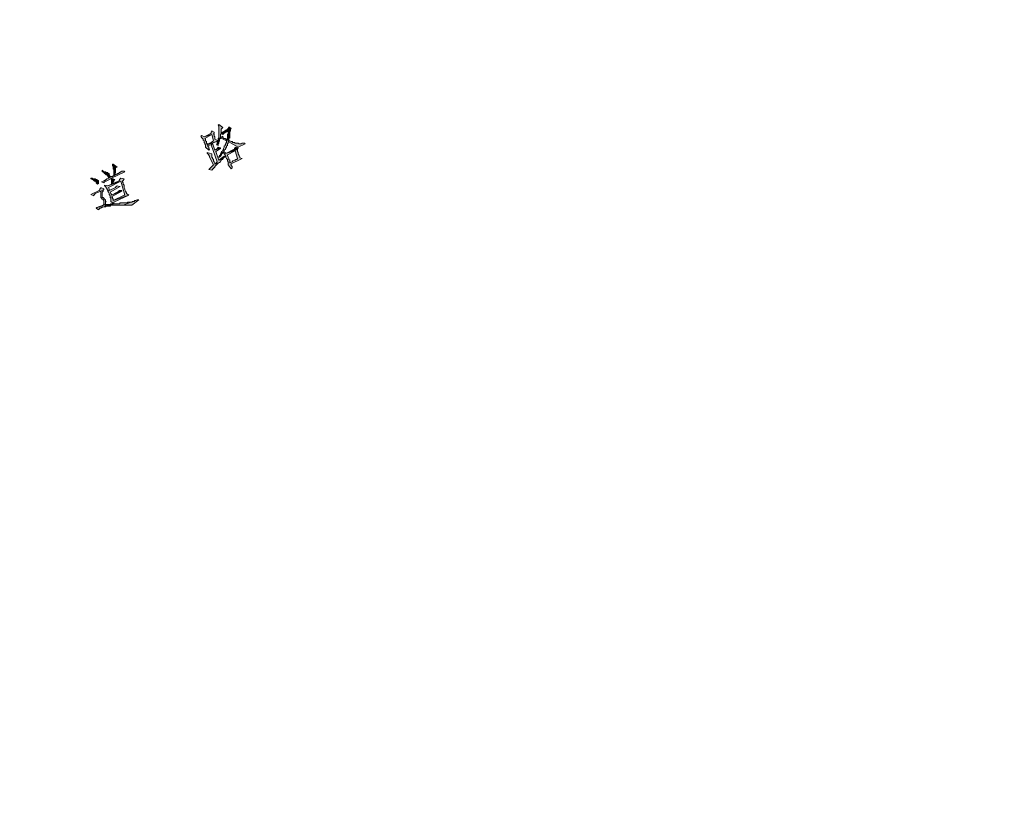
# Model space of a CAD drawing. Extents: x 566443 to 590371, y 3845226 to 3876576.
# Tile 130 of 221: x 586536 to 586590, y 3853968 to 3854011. Entities that reach past the tile are written whole.
import ezdxf

# ---------------------------------------------------------------- set-up
doc = ezdxf.new("R2010")
doc.units = 0
doc.layers.add('C00-00-00', color=7, linetype='CONTINUOUS')

msp = doc.modelspace()

# ---------------------------------------------------------------- hatches: boundary and pattern name
at = {"layer": 'C00-00-00'}
h = msp.add_hatch(color=256, dxfattribs=at)
h.dxf.hatch_style = 2
h.paths.add_polyline_path([(586547.005, 3854005.168), (586546.963, 3854005.126), (586547.005, 3854005.083), (586547.005, 3854004.448), (586546.963, 3854004.406), (586547.09, 3854004.448), (586547.09, 3854004.618), (586547.132, 3854004.66), (586547.64, 3854004.872), (586547.132, 3854004.702), (586547.132, 3854004.914), (586547.174, 3854004.956), (586547.217, 3854004.999)])
h = msp.add_hatch(color=256, dxfattribs=at)
h.dxf.hatch_style = 2
h.paths.add_polyline_path([(586546.074, 3854004.575), (586546.031, 3854004.533), (586546.074, 3854004.448), (586546.116, 3854004.406), (586546.158, 3854004.364), (586546.158, 3854004.321), (586546.201, 3854004.279), (586546.201, 3854004.194), (586546.243, 3854004.152), (586546.243, 3854004.11), (586546.285, 3854004.067), (586546.285, 3854003.94), (586546.455, 3854003.771), (586546.497, 3854003.813), (586546.455, 3854003.856), (586546.455, 3854003.94), (586546.412, 3854003.983), (586546.412, 3854004.025), (586546.582, 3854004.067), (586546.666, 3854004.152), (586546.963, 3854004.279), (586546.37, 3854004.067), (586546.37, 3854004.11), (586546.328, 3854004.152), (586546.328, 3854004.237), (586546.285, 3854004.279), (586546.285, 3854004.364), (586546.243, 3854004.406), (586546.624, 3854004.618), (586546.201, 3854004.491)])
h = msp.add_hatch(color=256, dxfattribs=at)
h.dxf.hatch_style = 2
h.paths.add_polyline_path([(586546.624, 3854004.829), (586546.624, 3854004.787), (586546.582, 3854004.745), (586546.582, 3854004.702), (586546.539, 3854004.66), (586546.201, 3854004.491), (586546.624, 3854004.618), (586546.709, 3854004.279), (586546.666, 3854004.237), (586546.582, 3854004.194), (586546.539, 3854004.152), (586546.497, 3854004.152), (586546.412, 3854004.11), (586546.37, 3854004.067), (586546.963, 3854004.279), (586546.793, 3854004.364), (586546.793, 3854004.491), (586546.751, 3854004.533), (586546.751, 3854004.618), (586546.709, 3854004.66), (586546.751, 3854004.702), (586546.751, 3854004.745)])
h = msp.add_hatch(color=256, dxfattribs=at)
h.dxf.hatch_style = 2
h.paths.add_polyline_path([(586547.217, 3854004.533), (586547.09, 3854004.448), (586546.963, 3854004.406), (586547.09, 3854004.448), (586547.428, 3854004.279), (586547.428, 3854004.194), (586547.386, 3854004.152), (586547.386, 3854004.11), (586547.344, 3854004.067), (586547.344, 3854004.025), (586547.301, 3854003.983), (586547.301, 3854003.94), (586547.259, 3854003.856), (586547.259, 3854003.813), (586547.217, 3854003.771), (586547.217, 3854003.729), (586547.174, 3854003.686), (586547.132, 3854003.644), (586547.259, 3854003.644), (586547.301, 3854003.602), (586547.301, 3854003.559), (586547.894, 3854003.729), (586548.021, 3854003.305), (586547.979, 3854003.263), (586547.936, 3854003.263), (586547.894, 3854003.221), (586547.852, 3854003.221), (586547.767, 3854003.178), (586547.725, 3854003.136), (586547.64, 3854003.094), (586547.513, 3854003.051), (586547.513, 3854002.967), (586547.682, 3854002.755), (586547.725, 3854002.797), (586547.725, 3854002.882), (586547.682, 3854002.924), (586547.682, 3854003.009), (586547.64, 3854003.009), (586548.275, 3854003.305), (586548.148, 3854003.348), (586548.148, 3854003.39), (586548.106, 3854003.475), (586548.063, 3854003.559), (586548.063, 3854003.644), (586548.021, 3854003.686), (586548.021, 3854003.813), (586547.428, 3854003.602), (586547.259, 3854003.686), (586547.301, 3854003.729), (586547.301, 3854003.771), (586547.344, 3854003.813), (586547.386, 3854003.856), (586547.386, 3854003.898), (586547.428, 3854003.94), (586547.428, 3854003.983), (586547.471, 3854004.025), (586547.471, 3854004.11), (586547.513, 3854004.152), (586547.513, 3854004.237), (586547.598, 3854004.279), (586547.555, 3854004.279), (586547.555, 3854004.321), (586547.428, 3854004.321), (586547.386, 3854004.364), (586547.344, 3854004.406), (586547.259, 3854004.406), (586547.259, 3854004.448), (586547.217, 3854004.448)])
h = msp.add_hatch(color=256, dxfattribs=at)
h.dxf.hatch_style = 2
h.paths.add_polyline_path([(586547.555, 3854005.041), (586547.513, 3854004.956), (586547.471, 3854004.914), (586547.471, 3854004.872), (586547.428, 3854004.872), (586547.132, 3854004.702), (586547.64, 3854004.872), (586547.682, 3854004.956)])
h = msp.add_hatch(color=256, dxfattribs=at)
h.dxf.hatch_style = 2
h.paths.add_polyline_path([(586547.64, 3854004.872), (586547.132, 3854004.66), (586547.513, 3854004.829), (586547.513, 3854004.66), (586547.471, 3854004.618), (586547.471, 3854004.406), (586547.428, 3854004.364), (586547.428, 3854004.321), (586547.555, 3854004.321), (586547.555, 3854004.406), (586547.598, 3854004.448), (586547.598, 3854004.787), (586547.64, 3854004.829)])
h = msp.add_hatch(color=256, dxfattribs=at)
h.dxf.hatch_style = 2
h.paths.add_polyline_path([(586547.132, 3854004.66), (586547.217, 3854004.618), (586547.259, 3854004.66), (586547.301, 3854004.702), (586547.513, 3854004.829)])
h = msp.add_hatch(color=256, dxfattribs=at)
h.dxf.hatch_style = 2
h.paths.add_polyline_path([(586546.666, 3854004.152), (586546.582, 3854004.067), (586546.92, 3854003.136), (586546.793, 3854003.009), (586547.047, 3854003.094), (586547.09, 3854003.136), (586547.132, 3854003.221), (586547.217, 3854003.263), (586547.005, 3854003.221), (586546.836, 3854003.686), (586547.09, 3854003.856), (586547.09, 3854003.898), (586546.793, 3854003.771)])
h = msp.add_hatch(color=256, dxfattribs=at)
h.dxf.hatch_style = 2
h.paths.add_polyline_path([(586546.963, 3854004.406), (586546.963, 3854004.321), (586546.92, 3854004.237), (586546.92, 3854004.11), (586546.878, 3854004.067), (586546.963, 3854004.025), (586546.963, 3854004.11), (586547.005, 3854004.152), (586547.005, 3854004.194), (586547.047, 3854004.279), (586547.047, 3854004.364), (586547.09, 3854004.406), (586547.09, 3854004.448)])
h = msp.add_hatch(color=256, dxfattribs=at)
h.dxf.hatch_style = 2
h.paths.add_polyline_path([(586547.598, 3854004.279), (586547.513, 3854004.237), (586548.063, 3854003.94), (586548.444, 3854004.11), (586548.402, 3854004.152), (586548.275, 3854004.152), (586548.233, 3854004.11), (586548.106, 3854004.11), (586548.063, 3854004.152), (586547.894, 3854004.152), (586547.852, 3854004.194), (586547.767, 3854004.194), (586547.725, 3854004.237), (586547.682, 3854004.237)])
h = msp.add_hatch(color=256, dxfattribs=at)
h.dxf.hatch_style = 2
h.paths.add_polyline_path([(586546.37, 3854003.644), (586546.37, 3854003.602), (586546.412, 3854003.559), (586546.455, 3854003.517), (586546.455, 3854003.475), (586546.497, 3854003.432), (586546.497, 3854003.39), (586546.709, 3854002.967), (586546.455, 3854002.713), (586546.624, 3854002.67), (586546.666, 3854002.713), (586546.666, 3854002.755), (586546.709, 3854002.755), (586546.709, 3854002.797), (586546.751, 3854002.797), (586546.793, 3854002.84), (586546.793, 3854002.882), (586546.836, 3854002.924), (586546.878, 3854002.967), (586546.92, 3854003.009), (586546.963, 3854003.051), (586547.047, 3854003.094), (586546.793, 3854003.009), (586546.793, 3854003.051), (586546.751, 3854003.136), (586546.709, 3854003.178), (586546.709, 3854003.263), (586546.666, 3854003.305), (586546.666, 3854003.348), (586546.624, 3854003.39), (586546.624, 3854003.559)])
h = msp.add_hatch(color=256, dxfattribs=at)
h.dxf.hatch_style = 2
h.paths.add_polyline_path([(586546.963, 3854003.94), (586546.92, 3854003.856), (586546.878, 3854003.813), (586546.836, 3854003.813), (586546.793, 3854003.771), (586547.09, 3854003.898)])
h = msp.add_hatch(color=256, dxfattribs=at)
h.dxf.hatch_style = 2
h.paths.add_polyline_path([(586547.132, 3854003.644), (586547.09, 3854003.559), (586547.09, 3854003.517), (586547.047, 3854003.475), (586547.005, 3854003.39), (586547.047, 3854003.39), (586547.09, 3854003.432), (586547.132, 3854003.475), (586547.174, 3854003.559), (586547.217, 3854003.602), (586547.217, 3854003.644), (586547.259, 3854003.644)])
h = msp.add_hatch(color=256, dxfattribs=at)
h.dxf.hatch_style = 2
h.paths.add_polyline_path([(586547.301, 3854003.559), (586547.344, 3854003.517), (586547.344, 3854003.475), (586547.386, 3854003.432), (586547.386, 3854003.39), (586547.428, 3854003.305), (586547.471, 3854003.263), (586547.471, 3854003.178), (586547.513, 3854003.136), (586547.513, 3854003.051), (586547.64, 3854003.094), (586547.598, 3854003.136), (586547.598, 3854003.221), (586547.555, 3854003.263), (586547.555, 3854003.305), (586547.513, 3854003.39), (586547.471, 3854003.475), (586547.471, 3854003.517), (586547.894, 3854003.729)])
h = msp.add_hatch(color=256, dxfattribs=at)
h.dxf.hatch_style = 2
h.paths.add_polyline_path([(586547.894, 3854003.94), (586547.894, 3854003.898), (586547.852, 3854003.856), (586547.852, 3854003.813), (586547.809, 3854003.813), (586547.428, 3854003.602), (586548.021, 3854003.813), (586548.063, 3854003.898)])
h = msp.add_hatch(color=256, dxfattribs=at)
h.dxf.hatch_style = 2
h.paths.add_polyline_path([(586541.248, 3854003.009), (586541.205, 3854003.009), (586541.205, 3854002.967), (586541.205, 3854002.924), (586541.248, 3854002.882), (586541.248, 3854002.755), (586541.29, 3854002.713), (586541.29, 3854002.374), (586541.332, 3854002.416), (586541.332, 3854002.459), (586541.375, 3854002.543), (586541.375, 3854002.797), (586541.417, 3854002.84), (586541.459, 3854002.84)])
h = msp.add_hatch(color=256, dxfattribs=at)
h.dxf.hatch_style = 2
h.paths.add_polyline_path([(586547.301, 3854003.432), (586547.005, 3854003.221), (586547.217, 3854003.263), (586547.259, 3854003.348), (586547.344, 3854003.39)])
h = msp.add_hatch(color=256, dxfattribs=at)
h.dxf.hatch_style = 2
h.paths.add_polyline_path([(586541.713, 3854002.628), (586541.671, 3854002.586), (586541.629, 3854002.586), (586541.629, 3854002.543), (586541.586, 3854002.543), (586541.544, 3854002.501), (586541.502, 3854002.501), (586541.459, 3854002.459), (586541.417, 3854002.459), (586541.375, 3854002.416), (586541.332, 3854002.416), (586541.29, 3854002.374), (586541.248, 3854002.374), (586541.205, 3854002.332), (586541.121, 3854002.332), (586541.078, 3854002.289), (586540.994, 3854002.247), (586540.909, 3854002.205), (586540.867, 3854002.162), (586540.782, 3854002.12), (586540.697, 3854002.078), (586540.613, 3854002.035), (586540.74, 3854001.993), (586540.782, 3854002.035), (586540.824, 3854002.078), (586540.867, 3854002.078), (586541.121, 3854002.205), (586541.163, 3854002.247), (586541.883, 3854002.586), (586541.84, 3854002.628)])
h = msp.add_hatch(color=256, dxfattribs=at)
h.dxf.hatch_style = 2
h.paths.add_polyline_path([(586540.655, 3854002.67), (586540.655, 3854002.586), (586540.697, 3854002.586), (586540.74, 3854002.543), (586540.782, 3854002.501), (586540.824, 3854002.459), (586540.867, 3854002.416), (586540.909, 3854002.416), (586540.951, 3854002.374), (586540.951, 3854002.332), (586540.994, 3854002.289), (586540.994, 3854002.247), (586541.078, 3854002.289), (586541.078, 3854002.332), (586541.036, 3854002.416), (586541.036, 3854002.501), (586540.951, 3854002.501), (586540.951, 3854002.543), (586540.909, 3854002.543), (586540.867, 3854002.543), (586540.824, 3854002.586), (586540.782, 3854002.586), (586540.697, 3854002.628)])
h = msp.add_hatch(color=256, dxfattribs=at)
h.dxf.hatch_style = 2
h.paths.add_polyline_path([(586540.02, 3854002.247), (586540.02, 3854002.205), (586540.105, 3854002.162), (586540.147, 3854002.162), (586540.189, 3854002.12), (586540.232, 3854002.078), (586540.274, 3854002.078), (586540.316, 3854002.035), (586540.316, 3854001.993), (586540.359, 3854001.951), (586540.401, 3854001.908), (586540.443, 3854001.951), (586540.443, 3854002.12), (586540.401, 3854002.12), (586540.359, 3854002.162), (586540.316, 3854002.162), (586540.274, 3854002.205), (586540.147, 3854002.205), (586540.105, 3854002.247)])
h = msp.add_hatch(color=256, dxfattribs=at)
h.dxf.hatch_style = 2
h.paths.add_polyline_path([(586540.782, 3854001.866), (586540.782, 3854001.824), (586540.824, 3854001.781), (586540.867, 3854001.739), (586540.867, 3854001.697), (586540.909, 3854001.697), (586540.909, 3854001.654), (586540.951, 3854001.57), (586540.951, 3854001.527), (586541.036, 3854001.57), (586541.036, 3854001.654), (586540.994, 3854001.739), (586541.671, 3854002.078), (586540.951, 3854001.824)])
h = msp.add_hatch(color=256, dxfattribs=at)
h.dxf.hatch_style = 2
h.paths.add_polyline_path([(586541.671, 3854002.247), (586541.629, 3854002.205), (586541.586, 3854002.162), (586541.586, 3854002.12), (586541.248, 3854001.951), (586541.163, 3854001.908), (586540.951, 3854001.824), (586541.671, 3854002.078), (586541.883, 3854001.316), (586541.84, 3854001.316), (586541.248, 3854001.019), (586542.094, 3854001.316), (586541.967, 3854001.4), (586541.967, 3854001.443), (586541.925, 3854001.527), (586541.883, 3854001.612), (586541.883, 3854001.654), (586541.84, 3854001.739), (586541.84, 3854001.866), (586541.798, 3854001.908), (586541.798, 3854001.993), (586541.756, 3854002.035), (586541.756, 3854002.078), (586541.798, 3854002.12), (586541.84, 3854002.205)])
h = msp.add_hatch(color=256, dxfattribs=at)
h.dxf.hatch_style = 2
h.paths.add_polyline_path([(586541.163, 3854002.247), (586541.121, 3854002.205), (586541.163, 3854002.205), (586541.163, 3854002.12), (586541.163, 3854001.908), (586541.248, 3854001.951), (586541.248, 3854002.035), (586541.29, 3854002.078), (586541.29, 3854002.12), (586541.332, 3854002.162)])
h = msp.add_hatch(color=256, dxfattribs=at)
h.dxf.hatch_style = 2
h.paths.add_polyline_path([(586540.57, 3854001.739), (586540.57, 3854001.697), (586540.528, 3854001.654), (586540.528, 3854001.612), (586540.486, 3854001.57), (586540.02, 3854001.358), (586540.189, 3854001.273), (586540.189, 3854001.316), (586540.232, 3854001.358), (586540.274, 3854001.4), (586540.57, 3854001.527), (586540.697, 3854001.612), (586540.74, 3854001.612), (586540.74, 3854001.654)])
h = msp.add_hatch(color=256, dxfattribs=at)
h.dxf.hatch_style = 2
h.paths.add_polyline_path([(586540.697, 3854001.612), (586540.57, 3854001.527), (586540.57, 3854001.189), (586540.613, 3854001.146), (586540.655, 3854001.104), (586540.697, 3854001.104), (586540.697, 3854001.062), (586540.74, 3854001.019), (586540.74, 3854000.808), (586540.697, 3854000.765), (586540.359, 3854000.638), (586540.316, 3854000.596), (586540.443, 3854000.511), (586540.443, 3854000.554), (586540.486, 3854000.554), (586540.528, 3854000.596), (586540.57, 3854000.596), (586540.613, 3854000.638), (586540.655, 3854000.638), (586541.121, 3854000.85), (586541.078, 3854000.808), (586540.867, 3854000.808), (586540.824, 3854000.765), (586540.782, 3854000.765), (586540.824, 3854000.85), (586540.824, 3854000.935), (586540.867, 3854000.977), (586540.824, 3854000.977), (586540.824, 3854001.062), (586540.782, 3854001.104), (586540.74, 3854001.146), (586540.697, 3854001.189), (586540.655, 3854001.189), (586540.655, 3854001.273), (586540.655, 3854001.485), (586540.697, 3854001.527)])
h = msp.add_hatch(color=256, dxfattribs=at)
h.dxf.hatch_style = 2
h.paths.add_polyline_path([(586541.459, 3854001.824), (586541.417, 3854001.781), (586541.375, 3854001.739), (586541.036, 3854001.57), (586540.951, 3854001.527), (586540.994, 3854001.485), (586541.036, 3854001.4), (586541.036, 3854001.358), (586541.078, 3854001.273), (586541.078, 3854001.189), (586541.121, 3854001.146), (586541.121, 3854000.977), (586541.29, 3854000.85), (586540.994, 3854000.723), (586541.078, 3854000.723), (586541.121, 3854000.765), (586541.248, 3854000.765), (586541.29, 3854000.765), (586541.798, 3854000.765), (586542.56, 3854001.062), (586542.475, 3854001.019), (586542.433, 3854001.019), (586542.391, 3854000.977), (586542.306, 3854000.977), (586542.264, 3854000.935), (586542.052, 3854000.935), (586542.01, 3854000.892), (586541.629, 3854000.892), (586541.586, 3854000.85), (586541.29, 3854000.85), (586541.29, 3854000.892), (586541.29, 3854000.935), (586542.094, 3854001.316), (586541.248, 3854001.019), (586541.248, 3854001.104), (586541.205, 3854001.146), (586541.205, 3854001.189), (586541.163, 3854001.231), (586541.713, 3854001.527), (586541.163, 3854001.316), (586541.163, 3854001.358), (586541.121, 3854001.4), (586541.078, 3854001.485), (586541.629, 3854001.781), (586541.586, 3854001.781)])
h = msp.add_hatch(color=256, dxfattribs=at)
h.dxf.hatch_style = 2
h.paths.add_polyline_path([(586541.586, 3854001.57), (586541.544, 3854001.527), (586541.502, 3854001.485), (586541.459, 3854001.485), (586541.163, 3854001.316), (586541.713, 3854001.527), (586541.713, 3854001.57)])
h = msp.add_hatch(color=256, dxfattribs=at)
h.dxf.hatch_style = 2
h.paths.add_polyline_path([(586540.57, 3854000.723), (586540.528, 3854000.681), (586540.486, 3854000.681), (586540.401, 3854000.638), (586540.359, 3854000.638), (586540.697, 3854000.765), (586540.655, 3854000.723)])
h = msp.add_hatch(color=256, dxfattribs=at)
h.dxf.hatch_style = 2
h.paths.add_polyline_path([(586541.121, 3854000.85), (586540.655, 3854000.638), (586540.74, 3854000.681), (586540.824, 3854000.681), (586540.867, 3854000.723), (586540.994, 3854000.723), (586541.29, 3854000.85)])
h = msp.add_hatch(color=256, dxfattribs=at)
h.dxf.hatch_style = 2
h.paths.add_polyline_path([(586542.645, 3854001.062), (586542.56, 3854001.062), (586541.798, 3854000.765), (586542.264, 3854000.765)])

# ---------------------------------------------------------------- linework, layer by layer
at = {"layer": 'C00-00-00', "lineweight": 0}
for points in [[(586547.005, 3854005.168), (586546.963, 3854005.126), (586547.005, 3854005.083), (586547.005, 3854004.448), (586546.963, 3854004.406), (586547.09, 3854004.448), (586547.09, 3854004.618), (586547.132, 3854004.66), (586547.64, 3854004.872), (586547.132, 3854004.702), (586547.132, 3854004.914), (586547.174, 3854004.956), (586547.217, 3854004.999)], [(586546.074, 3854004.575), (586546.031, 3854004.533), (586546.074, 3854004.448), (586546.116, 3854004.406), (586546.158, 3854004.364), (586546.158, 3854004.321), (586546.201, 3854004.279), (586546.201, 3854004.194), (586546.243, 3854004.152), (586546.243, 3854004.11), (586546.285, 3854004.067), (586546.285, 3854003.94), (586546.455, 3854003.771), (586546.497, 3854003.813), (586546.455, 3854003.856), (586546.455, 3854003.94), (586546.412, 3854003.983), (586546.412, 3854004.025), (586546.582, 3854004.067), (586546.666, 3854004.152), (586546.963, 3854004.279), (586546.37, 3854004.067), (586546.37, 3854004.11), (586546.328, 3854004.152), (586546.328, 3854004.237), (586546.285, 3854004.279), (586546.285, 3854004.364), (586546.243, 3854004.406), (586546.624, 3854004.618), (586546.201, 3854004.491)], [(586546.624, 3854004.829), (586546.624, 3854004.787), (586546.582, 3854004.745), (586546.582, 3854004.702), (586546.539, 3854004.66), (586546.201, 3854004.491), (586546.624, 3854004.618), (586546.709, 3854004.279), (586546.666, 3854004.237), (586546.582, 3854004.194), (586546.539, 3854004.152), (586546.497, 3854004.152), (586546.412, 3854004.11), (586546.37, 3854004.067), (586546.963, 3854004.279), (586546.793, 3854004.364), (586546.793, 3854004.491), (586546.751, 3854004.533), (586546.751, 3854004.618), (586546.709, 3854004.66), (586546.751, 3854004.702), (586546.751, 3854004.745)], [(586547.217, 3854004.533), (586547.09, 3854004.448), (586546.963, 3854004.406), (586547.09, 3854004.448), (586547.428, 3854004.279), (586547.428, 3854004.194), (586547.386, 3854004.152), (586547.386, 3854004.11), (586547.344, 3854004.067), (586547.344, 3854004.025), (586547.301, 3854003.983), (586547.301, 3854003.94), (586547.259, 3854003.856), (586547.259, 3854003.813), (586547.217, 3854003.771), (586547.217, 3854003.729), (586547.174, 3854003.686), (586547.132, 3854003.644), (586547.259, 3854003.644), (586547.301, 3854003.602), (586547.301, 3854003.559), (586547.894, 3854003.729), (586548.021, 3854003.305), (586547.979, 3854003.263), (586547.936, 3854003.263), (586547.894, 3854003.221), (586547.852, 3854003.221), (586547.767, 3854003.178), (586547.725, 3854003.136), (586547.64, 3854003.094), (586547.513, 3854003.051), (586547.513, 3854002.967), (586547.682, 3854002.755), (586547.725, 3854002.797), (586547.725, 3854002.882), (586547.682, 3854002.924), (586547.682, 3854003.009), (586547.64, 3854003.009), (586548.275, 3854003.305), (586548.148, 3854003.348), (586548.148, 3854003.39), (586548.106, 3854003.475), (586548.063, 3854003.559), (586548.063, 3854003.644), (586548.021, 3854003.686), (586548.021, 3854003.813), (586547.428, 3854003.602), (586547.259, 3854003.686), (586547.301, 3854003.729), (586547.301, 3854003.771), (586547.344, 3854003.813), (586547.386, 3854003.856), (586547.386, 3854003.898), (586547.428, 3854003.94), (586547.428, 3854003.983), (586547.471, 3854004.025), (586547.471, 3854004.11), (586547.513, 3854004.152), (586547.513, 3854004.237), (586547.598, 3854004.279), (586547.555, 3854004.279), (586547.555, 3854004.321), (586547.428, 3854004.321), (586547.386, 3854004.364), (586547.344, 3854004.406), (586547.259, 3854004.406), (586547.259, 3854004.448), (586547.217, 3854004.448)], [(586547.555, 3854005.041), (586547.513, 3854004.956), (586547.471, 3854004.914), (586547.471, 3854004.872), (586547.428, 3854004.872), (586547.132, 3854004.702), (586547.64, 3854004.872), (586547.682, 3854004.956)], [(586547.64, 3854004.872), (586547.132, 3854004.66), (586547.513, 3854004.829), (586547.513, 3854004.66), (586547.471, 3854004.618), (586547.471, 3854004.406), (586547.428, 3854004.364), (586547.428, 3854004.321), (586547.555, 3854004.321), (586547.555, 3854004.406), (586547.598, 3854004.448), (586547.598, 3854004.787), (586547.64, 3854004.829)], [(586547.132, 3854004.66), (586547.217, 3854004.618), (586547.259, 3854004.66), (586547.301, 3854004.702), (586547.513, 3854004.829)], [(586546.666, 3854004.152), (586546.582, 3854004.067), (586546.92, 3854003.136), (586546.793, 3854003.009), (586547.047, 3854003.094), (586547.09, 3854003.136), (586547.132, 3854003.221), (586547.217, 3854003.263), (586547.005, 3854003.221), (586546.836, 3854003.686), (586547.09, 3854003.856), (586547.09, 3854003.898), (586546.793, 3854003.771)], [(586546.963, 3854004.406), (586546.963, 3854004.321), (586546.92, 3854004.237), (586546.92, 3854004.11), (586546.878, 3854004.067), (586546.963, 3854004.025), (586546.963, 3854004.11), (586547.005, 3854004.152), (586547.005, 3854004.194), (586547.047, 3854004.279), (586547.047, 3854004.364), (586547.09, 3854004.406), (586547.09, 3854004.448)], [(586547.598, 3854004.279), (586547.513, 3854004.237), (586548.063, 3854003.94), (586548.444, 3854004.11), (586548.402, 3854004.152), (586548.275, 3854004.152), (586548.233, 3854004.11), (586548.106, 3854004.11), (586548.063, 3854004.152), (586547.894, 3854004.152), (586547.852, 3854004.194), (586547.767, 3854004.194), (586547.725, 3854004.237), (586547.682, 3854004.237)], [(586546.37, 3854003.644), (586546.37, 3854003.602), (586546.412, 3854003.559), (586546.455, 3854003.517), (586546.455, 3854003.475), (586546.497, 3854003.432), (586546.497, 3854003.39), (586546.709, 3854002.967), (586546.455, 3854002.713), (586546.624, 3854002.67), (586546.666, 3854002.713), (586546.666, 3854002.755), (586546.709, 3854002.755), (586546.709, 3854002.797), (586546.751, 3854002.797), (586546.793, 3854002.84), (586546.793, 3854002.882), (586546.836, 3854002.924), (586546.878, 3854002.967), (586546.92, 3854003.009), (586546.963, 3854003.051), (586547.047, 3854003.094), (586546.793, 3854003.009), (586546.793, 3854003.051), (586546.751, 3854003.136), (586546.709, 3854003.178), (586546.709, 3854003.263), (586546.666, 3854003.305), (586546.666, 3854003.348), (586546.624, 3854003.39), (586546.624, 3854003.559)], [(586546.963, 3854003.94), (586546.92, 3854003.856), (586546.878, 3854003.813), (586546.836, 3854003.813), (586546.793, 3854003.771), (586547.09, 3854003.898)], [(586547.132, 3854003.644), (586547.09, 3854003.559), (586547.09, 3854003.517), (586547.047, 3854003.475), (586547.005, 3854003.39), (586547.047, 3854003.39), (586547.09, 3854003.432), (586547.132, 3854003.475), (586547.174, 3854003.559), (586547.217, 3854003.602), (586547.217, 3854003.644), (586547.259, 3854003.644)], [(586547.301, 3854003.559), (586547.344, 3854003.517), (586547.344, 3854003.475), (586547.386, 3854003.432), (586547.386, 3854003.39), (586547.428, 3854003.305), (586547.471, 3854003.263), (586547.471, 3854003.178), (586547.513, 3854003.136), (586547.513, 3854003.051), (586547.64, 3854003.094), (586547.598, 3854003.136), (586547.598, 3854003.221), (586547.555, 3854003.263), (586547.555, 3854003.305), (586547.513, 3854003.39), (586547.471, 3854003.475), (586547.471, 3854003.517), (586547.894, 3854003.729)], [(586547.894, 3854003.94), (586547.894, 3854003.898), (586547.852, 3854003.856), (586547.852, 3854003.813), (586547.809, 3854003.813), (586547.428, 3854003.602), (586548.021, 3854003.813), (586548.063, 3854003.898)], [(586541.248, 3854003.009), (586541.205, 3854003.009), (586541.205, 3854002.967), (586541.205, 3854002.924), (586541.248, 3854002.882), (586541.248, 3854002.755), (586541.29, 3854002.713), (586541.29, 3854002.374), (586541.332, 3854002.416), (586541.332, 3854002.459), (586541.375, 3854002.543), (586541.375, 3854002.797), (586541.417, 3854002.84), (586541.459, 3854002.84)], [(586547.301, 3854003.432), (586547.005, 3854003.221), (586547.217, 3854003.263), (586547.259, 3854003.348), (586547.344, 3854003.39)], [(586541.713, 3854002.628), (586541.671, 3854002.586), (586541.629, 3854002.586), (586541.629, 3854002.543), (586541.586, 3854002.543), (586541.544, 3854002.501), (586541.502, 3854002.501), (586541.459, 3854002.459), (586541.417, 3854002.459), (586541.375, 3854002.416), (586541.332, 3854002.416), (586541.29, 3854002.374), (586541.248, 3854002.374), (586541.205, 3854002.332), (586541.121, 3854002.332), (586541.078, 3854002.289), (586540.994, 3854002.247), (586540.909, 3854002.205), (586540.867, 3854002.162), (586540.782, 3854002.12), (586540.697, 3854002.078), (586540.613, 3854002.035), (586540.74, 3854001.993), (586540.782, 3854002.035), (586540.824, 3854002.078), (586540.867, 3854002.078), (586541.121, 3854002.205), (586541.163, 3854002.247), (586541.883, 3854002.586), (586541.84, 3854002.628)], [(586540.655, 3854002.67), (586540.655, 3854002.586), (586540.697, 3854002.586), (586540.74, 3854002.543), (586540.782, 3854002.501), (586540.824, 3854002.459), (586540.867, 3854002.416), (586540.909, 3854002.416), (586540.951, 3854002.374), (586540.951, 3854002.332), (586540.994, 3854002.289), (586540.994, 3854002.247), (586541.078, 3854002.289), (586541.078, 3854002.332), (586541.036, 3854002.416), (586541.036, 3854002.501), (586540.951, 3854002.501), (586540.951, 3854002.543), (586540.909, 3854002.543), (586540.867, 3854002.543), (586540.824, 3854002.586), (586540.782, 3854002.586), (586540.697, 3854002.628)], [(586540.02, 3854002.247), (586540.02, 3854002.205), (586540.105, 3854002.162), (586540.147, 3854002.162), (586540.189, 3854002.12), (586540.232, 3854002.078), (586540.274, 3854002.078), (586540.316, 3854002.035), (586540.316, 3854001.993), (586540.359, 3854001.951), (586540.401, 3854001.908), (586540.443, 3854001.951), (586540.443, 3854002.12), (586540.401, 3854002.12), (586540.359, 3854002.162), (586540.316, 3854002.162), (586540.274, 3854002.205), (586540.147, 3854002.205), (586540.105, 3854002.247)], [(586540.782, 3854001.866), (586540.782, 3854001.824), (586540.824, 3854001.781), (586540.867, 3854001.739), (586540.867, 3854001.697), (586540.909, 3854001.697), (586540.909, 3854001.654), (586540.951, 3854001.57), (586540.951, 3854001.527), (586541.036, 3854001.57), (586541.036, 3854001.654), (586540.994, 3854001.739), (586541.671, 3854002.078), (586540.951, 3854001.824)], [(586541.671, 3854002.247), (586541.629, 3854002.205), (586541.586, 3854002.162), (586541.586, 3854002.12), (586541.248, 3854001.951), (586541.163, 3854001.908), (586540.951, 3854001.824), (586541.671, 3854002.078), (586541.883, 3854001.316), (586541.84, 3854001.316), (586541.248, 3854001.019), (586542.094, 3854001.316), (586541.967, 3854001.4), (586541.967, 3854001.443), (586541.925, 3854001.527), (586541.883, 3854001.612), (586541.883, 3854001.654), (586541.84, 3854001.739), (586541.84, 3854001.866), (586541.798, 3854001.908), (586541.798, 3854001.993), (586541.756, 3854002.035), (586541.756, 3854002.078), (586541.798, 3854002.12), (586541.84, 3854002.205)], [(586541.163, 3854002.247), (586541.121, 3854002.205), (586541.163, 3854002.205), (586541.163, 3854002.12), (586541.163, 3854001.908), (586541.248, 3854001.951), (586541.248, 3854002.035), (586541.29, 3854002.078), (586541.29, 3854002.12), (586541.332, 3854002.162)], [(586540.57, 3854001.739), (586540.57, 3854001.697), (586540.528, 3854001.654), (586540.528, 3854001.612), (586540.486, 3854001.57), (586540.02, 3854001.358), (586540.189, 3854001.273), (586540.189, 3854001.316), (586540.232, 3854001.358), (586540.274, 3854001.4), (586540.57, 3854001.527), (586540.697, 3854001.612), (586540.74, 3854001.612), (586540.74, 3854001.654)], [(586540.697, 3854001.612), (586540.57, 3854001.527), (586540.57, 3854001.189), (586540.613, 3854001.146), (586540.655, 3854001.104), (586540.697, 3854001.104), (586540.697, 3854001.062), (586540.74, 3854001.019), (586540.74, 3854000.808), (586540.697, 3854000.765), (586540.359, 3854000.638), (586540.316, 3854000.596), (586540.443, 3854000.511), (586540.443, 3854000.554), (586540.486, 3854000.554), (586540.528, 3854000.596), (586540.57, 3854000.596), (586540.613, 3854000.638), (586540.655, 3854000.638), (586541.121, 3854000.85), (586541.078, 3854000.808), (586540.867, 3854000.808), (586540.824, 3854000.765), (586540.782, 3854000.765), (586540.824, 3854000.85), (586540.824, 3854000.935), (586540.867, 3854000.977), (586540.824, 3854000.977), (586540.824, 3854001.062), (586540.782, 3854001.104), (586540.74, 3854001.146), (586540.697, 3854001.189), (586540.655, 3854001.189), (586540.655, 3854001.273), (586540.655, 3854001.485), (586540.697, 3854001.527)], [(586541.459, 3854001.824), (586541.417, 3854001.781), (586541.375, 3854001.739), (586541.036, 3854001.57), (586540.951, 3854001.527), (586540.994, 3854001.485), (586541.036, 3854001.4), (586541.036, 3854001.358), (586541.078, 3854001.273), (586541.078, 3854001.189), (586541.121, 3854001.146), (586541.121, 3854000.977), (586541.29, 3854000.85), (586540.994, 3854000.723), (586541.078, 3854000.723), (586541.121, 3854000.765), (586541.248, 3854000.765), (586541.29, 3854000.765), (586541.798, 3854000.765), (586542.56, 3854001.062), (586542.475, 3854001.019), (586542.433, 3854001.019), (586542.391, 3854000.977), (586542.306, 3854000.977), (586542.264, 3854000.935), (586542.052, 3854000.935), (586542.01, 3854000.892), (586541.629, 3854000.892), (586541.586, 3854000.85), (586541.29, 3854000.85), (586541.29, 3854000.892), (586541.29, 3854000.935), (586542.094, 3854001.316), (586541.248, 3854001.019), (586541.248, 3854001.104), (586541.205, 3854001.146), (586541.205, 3854001.189), (586541.163, 3854001.231), (586541.713, 3854001.527), (586541.163, 3854001.316), (586541.163, 3854001.358), (586541.121, 3854001.4), (586541.078, 3854001.485), (586541.629, 3854001.781), (586541.586, 3854001.781)], [(586541.586, 3854001.57), (586541.544, 3854001.527), (586541.502, 3854001.485), (586541.459, 3854001.485), (586541.163, 3854001.316), (586541.713, 3854001.527), (586541.713, 3854001.57)], [(586540.57, 3854000.723), (586540.528, 3854000.681), (586540.486, 3854000.681), (586540.401, 3854000.638), (586540.359, 3854000.638), (586540.697, 3854000.765), (586540.655, 3854000.723)], [(586541.121, 3854000.85), (586540.655, 3854000.638), (586540.74, 3854000.681), (586540.824, 3854000.681), (586540.867, 3854000.723), (586540.994, 3854000.723), (586541.29, 3854000.85)], [(586542.645, 3854001.062), (586542.56, 3854001.062), (586541.798, 3854000.765), (586542.264, 3854000.765)]]:
    msp.add_lwpolyline(points, close=True, dxfattribs=at)
at = {"layer": 'C00-00-00', "lineweight": 5}
msp.add_open_spline([(586400.108, 3853967.661), (586400.108, 3853967.661), (586645.684, 3854048.052), (586645.684, 3854048.052)], degree=3, dxfattribs=at)

doc.saveas('drawing.dxf')
